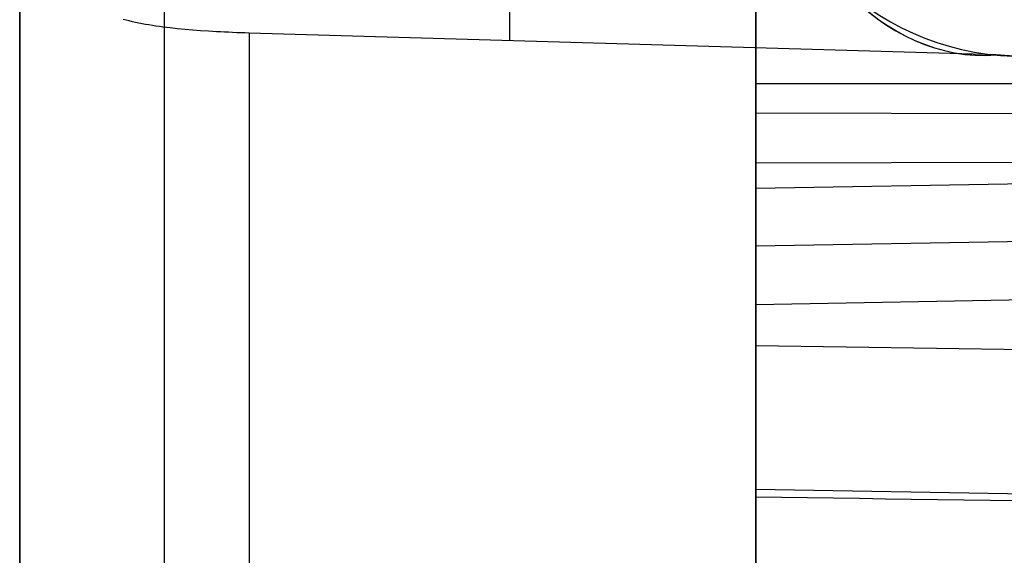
# Model space of a CAD drawing. Extents: x -8 to 8, y 0 to 107.
# Tile 110 of 256: x -8.42 to -5.07, y 8.48 to 10.3. Entities that reach past the tile are written whole.
import ezdxf

# ---------------------------------------------------------------- set-up
doc = ezdxf.new("R2010")
doc.units = 0
doc.layers.add('COUPLER_CASE', color=7, linetype='CONTINUOUS')

msp = doc.modelspace()

# ---------------------------------------------------------------- linework, layer by layer
at = {"layer": 'COUPLER_CASE', "color": 254}
for p, q in [((-8.4153, 5.3571, 144.7152), (-8.4153, 35.722, 144.7152)), ((-5.9153, 14.1839, 111.0721), (-5.9153, 3.1295, 114.5375)), ((-8.4153, 13.6995, 109.4454), (-8.4153, 1.0034, 113.4255)), ((-7.9251, 13.4789, 108.7416), (-7.9251, 0.7828, 112.7217)), ((-5.9153, 12.9558, 124.5059), (-5.9153, 7.0127, 125.3299)), ((-5.9153, 6.8479, 124.1412), (-5.9153, 12.7911, 123.3173)), ((-5.9153, 9.1971, 143.0592), (-5.9153, 11.0803, 143.0592)), ((-8.054, 10.3023, 145.3841), (-8.0643, 10.3051, 145.3772)), ((-8.0434, 10.2997, 145.3909), (-8.054, 10.3023, 145.3841)), ((-8.0327, 10.2972, 145.3977), (-8.0434, 10.2997, 145.3909)), ((-8.0218, 10.2949, 145.4042), (-8.0327, 10.2972, 145.3977)), ((-8.0107, 10.2926, 145.4107), (-8.0218, 10.2949, 145.4042)), ((-7.9995, 10.2904, 145.417), (-8.0107, 10.2926, 145.4107)), ((-7.9881, 10.2883, 145.4231), (-7.9995, 10.2904, 145.417)), ((-7.9765, 10.2863, 145.429), (-7.9881, 10.2883, 145.4231)), ((-7.9648, 10.2844, 145.4348), (-7.9765, 10.2863, 145.429)), ((-7.953, 10.2826, 145.4405), (-7.9648, 10.2844, 145.4348)), ((-7.941, 10.2809, 145.4459), (-7.953, 10.2826, 145.4405)), ((-7.9289, 10.2792, 145.4512), (-7.941, 10.2809, 145.4459)), ((-7.9167, 10.2777, 145.4563), (-7.9289, 10.2792, 145.4512)), ((-7.9043, 10.2762, 145.4612), (-7.9167, 10.2777, 145.4563)), ((-7.8792, 10.2734, 145.4704), (-7.9043, 10.2762, 145.4612)), ((-7.8537, 10.271, 145.4788), (-7.8792, 10.2734, 145.4704)), ((-7.8277, 10.2687, 145.4865), (-7.8537, 10.271, 145.4788)), ((-7.8013, 10.2667, 145.4932), (-7.8277, 10.2687, 145.4865)), ((-7.7746, 10.2649, 145.4992), (-7.8013, 10.2667, 145.4932)), ((-7.7611, 10.264, 145.5018), (-7.7746, 10.2649, 145.4992)), ((-7.7475, 10.2633, 145.5042), (-7.7611, 10.264, 145.5018)), ((-7.7338, 10.2625, 145.5064), (-7.7475, 10.2633, 145.5042)), ((-7.7201, 10.2618, 145.5083), (-7.7338, 10.2625, 145.5064)), ((-7.7063, 10.2612, 145.51), (-7.7201, 10.2618, 145.5083)), ((-7.6924, 10.2606, 145.5115), (-7.7063, 10.2612, 145.51)), ((-7.6785, 10.26, 145.5127), (-7.6924, 10.2606, 145.5115)), ((-7.6645, 10.2595, 145.5137), (-7.6785, 10.26, 145.5127)), ((-7.6504, 10.259, 145.5145), (-7.6645, 10.2595, 145.5137)), ((-7.6363, 10.2586, 145.515), (-7.6504, 10.259, 145.5145)), ((-5.0992, 10.1842, 145.5814), (-7.6363, 10.2586, 145.515)), ((-7.6363, 10.2586, 145.515), (-7.6363, 5.3571, 145.515)), ((-5.0389, 10.1806, 145.583), (-5.0992, 10.1842, 145.5814)), ((-5.9153, 10.0873, 143.0592), (-1.4769, 10.0873, 143.1754)), ((-2.6153, 9.9784, 124.8605), (-5.9153, 9.9863, 124.9176)), ((-5.9153, 9.7321, 140.4515), (-0.0053, 9.8301, 140.4101)), ((-2.6153, 9.8251, 123.7866), (-5.9153, 9.8172, 123.7296)), ((-5.9153, 9.7321, 140.4515), (-5.9153, 9.3356, 137.9227)), ((-0.0053, 9.637, 139.1786), (-5.9153, 9.5351, 139.1945)), ((-0.0053, 9.4415, 137.9321), (-5.9153, 9.3356, 137.9227)), ((-5.9153, 8.1951, 135.8311), (-5.9153, 9.1971, 143.0592)), ((-5.9153, 9.1971, 143.0592), (1.4297, 9.0944, 143.2515)), ((1.4297, 8.5812, 139.5496), (-5.9153, 8.7082, 139.532))]:
    msp.add_line(p, q, dxfattribs=at)
at = {"layer": 'COUPLER_CASE', "color": 254, "extrusion": (1, -2.90548e-15, 4.48209e-16)}
msp.add_arc((11.9385, 138.81, -5.9153), 2.75, 198.8248, 143.3525, dxfattribs=at)
at = {"layer": 'COUPLER_CASE', "color": 254, "extrusion": (-0.026177, 6.21846e-17, 0.999657)}
msp.add_arc((-11.0805, -1.2683, 143.165), 0.9001, 270.0095, 358.5102, dxfattribs=at)
at = {"layer": 'COUPLER_CASE', "color": 254}
msp.add_arc((-5.0153, 11.0803, 144.3211), 0.9, 180, 268.5, dxfattribs=at)
at = {"layer": 'COUPLER_CASE', "color": 254, "extrusion": (1, -1.79152e-15, 0)}
msp.add_arc((11.0505, 145.6407, -6.7508), 0.8251, 187.1414, 270, dxfattribs=at)
at = {"layer": 'COUPLER_CASE', "color": 254, "extrusion": (-0.703964, -0.017242, 0.710027)}
msp.add_arc((-11.4059, 99.0334, 106.7807), 1.1006, 281.2072, 2.0259, dxfattribs=at)
at = {"layer": 'COUPLER_CASE', "color": 254, "extrusion": (-0.703934, -0.017186, 0.710057)}
msp.add_arc((-11.4082, 99.0302, 106.7856), 1.1031, 281.3229, 1.9166, dxfattribs=at)
at = {"layer": 'COUPLER_CASE', "color": 254, "extrusion": (0.017452, 0.137303, 0.990375)}
msp.add_arc((6.2724, 8.6008, 124.9832), 2.5002, 98.1705, 187.1707, dxfattribs=at)
at = {"layer": 'COUPLER_CASE', "color": 254, "extrusion": (0, 0.137324, 0.990526)}
msp.add_arc((5.1153, 7.7503, 124.5261), 2.5, 91, 180, dxfattribs=at)
at = {"layer": 'COUPLER_CASE', "color": 254, "extrusion": (0.030017, 0.998477, 0.046291)}
msp.add_arc((0.1175, 128.3976, 13.7127), 17.2155, 270.69864, 290.59605, dxfattribs=at)

doc.saveas('drawing.dxf')
